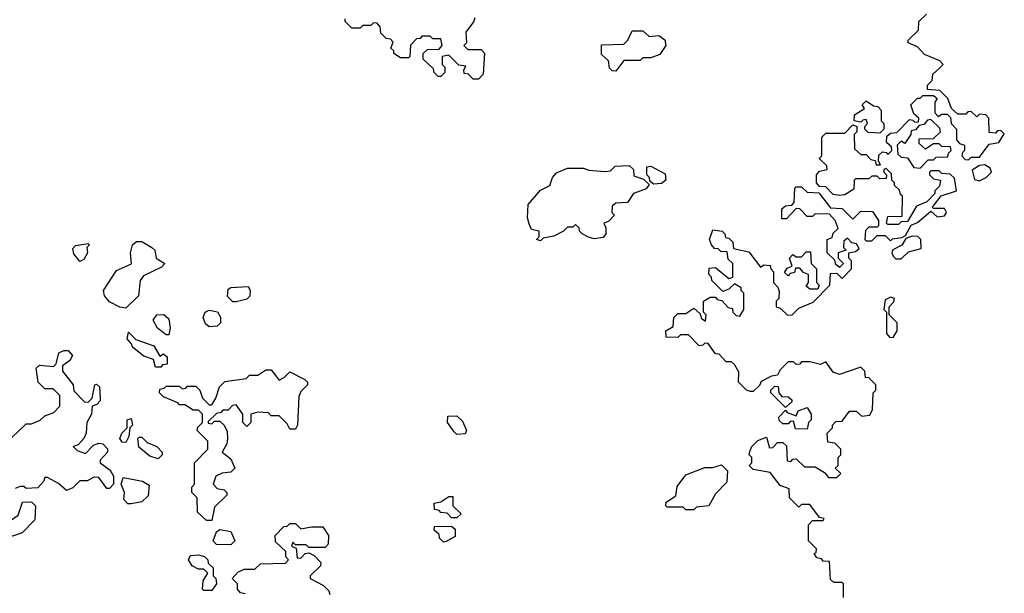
# Model space of a CAD drawing. Extents: x 2386423 to 2568864, y 578392 to 761999.
# Tile 203 of 256: x 2416781 to 2420438, y 699150 to 701281. Entities that reach past the tile are written whole.
import ezdxf

# ---------------------------------------------------------------- set-up
doc = ezdxf.new("R2010")
doc.units = 0

msp = doc.modelspace()

# ---------------------------------------------------------------- linework, layer by layer
at = {"layer": '0CON05XD'}
for points in [[(2418485, 701060), (2418465, 701060), (2418448.3, 701078.3), (2418431.7, 701081.7), (2418430, 701095), (2418438.3, 701108.3), (2418411.7, 701111.7), (2418375, 701150), (2418350, 701145), (2418350, 701115), (2418360, 701105), (2418360, 701085), (2418345, 701070), (2418335, 701070), (2418320, 701085), (2418318.3, 701098.3), (2418280, 701135), (2418280, 701155), (2418295, 701170), (2418338.3, 701171.7), (2418350, 701185), (2418345, 701210), (2418315, 701210), (2418305, 701220), (2418275, 701220), (2418268.3, 701211.7), (2418255, 701210), (2418233, 701187), (2418230, 701145), (2418225, 701140), (2418195, 701140), (2418170, 701155), (2418170, 701165), (2418160, 701175), (2418168.3, 701198.3), (2418158.3, 701208.3), (2418141.7, 701211.7), (2418121.7, 701231.7), (2418120, 701255), (2418108.3, 701268.3), (2418095, 701270), (2418085, 701260), (2418055, 701260), (2418045, 701250), (2418015, 701250), (2418001.7, 701261.7), (2417990, 701275), (2417990, 701285)], [(2418471.7, 701288.3), (2418467, 701273), (2418437.5, 701235), (2418440, 701195), (2418430, 701185), (2418445, 701170), (2418495, 701170), (2418507, 701157), (2418501.7, 701078.3), (2418485, 701060)], [(2419731.7, 699298.3), (2419738.3, 699301.7), (2419740, 699315), (2419710, 699345), (2419710, 699405), (2419725, 699420), (2419765, 699420), (2419768.3, 699428.3), (2419751.7, 699431.7), (2419715, 699480), (2419685, 699480), (2419675, 699470), (2419640, 699505), (2419638.3, 699538.3), (2419605, 699550), (2419568.3, 699598.3), (2419505, 699610), (2419490, 699625), (2419500, 699635), (2419500, 699655), (2419490, 699665), (2419493, 699677), (2419500, 699695), (2419521.7, 699718.3), (2419555, 699730), (2419565, 699690), (2419578.3, 699691.7), (2419595, 699710), (2419615, 699710), (2419628.3, 699698.3), (2419631.7, 699641.7), (2419645, 699640), (2419651.7, 699648.3), (2419665, 699650), (2419695, 699620), (2419735, 699620), (2419769.3, 699599.3), (2419785, 699580), (2419815, 699580), (2419830, 699595), (2419810, 699615), (2419820, 699625), (2419820, 699655), (2419830, 699665), (2419830, 699685), (2419808.3, 699708.3), (2419781.7, 699711.7), (2419780, 699745), (2419800, 699765), (2419800, 699775), (2419811.7, 699788.3), (2419835, 699790), (2419863, 699827), (2419887, 699827), (2419908.3, 699808.3), (2419938.3, 699811.7), (2419947.5, 699832.5), (2419950, 699895), (2419960, 699905), (2419960, 699925), (2419935, 699950), (2419921.7, 699951.7), (2419920, 699975), (2419905, 699990), (2419825, 699962.5), (2419801.7, 699971.7), (2419775, 700010), (2419755, 700000), (2419715, 700010), (2419685, 700010), (2419678.3, 700001.7), (2419665, 700000), (2419655, 700010), (2419635, 700010), (2419605, 699980), (2419595, 699960), (2419573, 699957), (2419535, 699937.5), (2419528.3, 699921.7), (2419505, 699900), (2419495, 699900), (2419480, 699905), (2419450, 699935), (2419451.7, 699971.7), (2419435, 700000), (2419425, 700010), (2419405, 700010), (2419378.3, 700038.3), (2419365, 700040), (2419338.3, 700078.3), (2419325, 700080), (2419318.3, 700071.7), (2419305, 700070), (2419265, 700110), (2419235, 700110), (2419225, 700100), (2419181.7, 700101.7), (2419180, 700125), (2419208.3, 700141.7), (2419210, 700175), (2419225, 700190), (2419255, 700190), (2419285, 700210), (2419308.3, 700188.3), (2419311.7, 700171.7), (2419328.3, 700161.7), (2419330, 700185), (2419320, 700195), (2419320, 700235), (2419345, 700250), (2419365, 700250), (2419371.7, 700241.7), (2419388.3, 700238.3), (2419411.7, 700211.7), (2419428.3, 700208.3), (2419430, 700195), (2419441.7, 700181.7), (2419455, 700180), (2419470, 700205), (2419470, 700265), (2419460, 700275), (2419460, 700285), (2419435, 700300), (2419415, 700280), (2419391.7, 700271.7), (2419351.7, 700311.7), (2419350, 700325), (2419340, 700335), (2419341.7, 700358.3), (2419365, 700360), (2419415, 700320), (2419430, 700325), (2419430, 700375), (2419411.7, 700391.7), (2419408.3, 700418.3), (2419385, 700420), (2419375, 700430), (2419361.7, 700431.7), (2419350, 700445), (2419342.5, 700465), (2419355, 700500), (2419390, 700495), (2419400, 700485), (2419401.7, 700471.7), (2419415, 700470), (2419430, 700455), (2419431.7, 700431.7), (2419488.3, 700418.3), (2419531.7, 700361.7), (2419545, 700370), (2419568.3, 700368.3), (2419570, 700355), (2419580, 700345), (2419580, 700305), (2419597, 700287), (2419601.7, 700271.7), (2419600, 700245), (2419590, 700235), (2419590, 700215), (2419605, 700210), (2419633, 700183), (2419650, 700185), (2419675, 700210), (2419728.3, 700231.7), (2419790, 700295), (2419791.7, 700338.3), (2419815, 700340), (2419835, 700320), (2419870, 700355), (2419870, 700385), (2419860, 700395), (2419860, 700415), (2419885, 700420), (2419898.3, 700431.7), (2419888.3, 700448.3), (2419871.7, 700451.7), (2419855, 700470), (2419841.7, 700458.3), (2419840, 700435), (2419850, 700425), (2419820, 700415), (2419820, 700395), (2419840, 700375), (2419825, 700360), (2419811.7, 700371.7), (2419808.3, 700388.3), (2419780, 700415), (2419780, 700465), (2419798.3, 700471.7), (2419801.7, 700488.3), (2419820, 700505), (2419810, 700535), (2419788.3, 700558.3), (2419735, 700560), (2419725, 700550), (2419705, 700550), (2419678.3, 700578.3), (2419665, 700580), (2419628.3, 700541.7), (2419611.7, 700541.7), (2419611.7, 700578.3), (2419625, 700590), (2419648.3, 700591.7), (2419657.5, 700602.5), (2419660, 700655), (2419665, 700660), (2419685, 700660), (2419705, 700640), (2419748.3, 700638.3), (2419791.7, 700581.7), (2419835, 700580), (2419875, 700540), (2419905, 700570), (2419948.3, 700568.3), (2419970, 700535), (2419970, 700515), (2419965, 700510), (2419935, 700510), (2419922.5, 700497.5), (2419920, 700465), (2419925, 700460), (2419945, 700460), (2419965, 700480), (2419995, 700480), (2420015, 700460), (2420022.5, 700467.5), (2420057.5, 700472.5), (2420070, 700480), (2420091.7, 700518.3), (2420115, 700527.5), (2420165, 700570), (2420188.3, 700548.3), (2420215, 700552.5), (2420222.5, 700565), (2420215, 700580), (2420175, 700580), (2420170, 700585), (2420175, 700590), (2420203, 700627), (2420260, 700645), (2420253, 700693), (2420237, 700707), (2420205, 700710), (2420195, 700720), (2420165, 700720), (2420160, 700715), (2420160, 700705), (2420175, 700690), (2420200, 700685), (2420197, 700663), (2420180, 700645), (2420180, 700635), (2420150, 700605), (2420111.7, 700588.3), (2420078.3, 700531.7), (2420055, 700530), (2420045, 700520), (2420005, 700520), (2420000, 700525), (2420005, 700550), (2420058.3, 700551.7), (2420060, 700625), (2420051.7, 700631.7), (2420048.3, 700648.3), (2420030, 700665), (2420030, 700675), (2420020, 700685), (2420018.3, 700708.3), (2419998.3, 700728.3), (2419990, 700725), (2419990, 700715), (2420000, 700705), (2419998.3, 700691.7), (2419975, 700690), (2419965, 700700), (2419945, 700700), (2419935, 700690), (2419885, 700690), (2419880, 700685), (2419878.3, 700651.7), (2419845, 700630), (2419825, 700627.5), (2419801.7, 700631.7), (2419775, 700660), (2419751.7, 700661.7), (2419740, 700675), (2419740, 700705), (2419751.7, 700718.3), (2419780, 700725), (2419778.3, 700738.3), (2419750, 700765), (2419760, 700775), (2419760, 700845), (2419775, 700860), (2419845, 700860), (2419875, 700890), (2419890, 700885), (2419890, 700865), (2419880, 700855), (2419881.7, 700801.7), (2419905, 700780), (2419925, 700780), (2419941.7, 700761.7), (2419958.3, 700758.3), (2419961.7, 700741.7), (2419978.3, 700741.7), (2419970, 700755), (2419971.7, 700778.3), (2419985, 700790), (2419998.3, 700788.3), (2420005, 700780), (2420020, 700795), (2420018.3, 700808.3), (2420000, 700825), (2420001.7, 700848.3), (2420015, 700860), (2420038.3, 700861.7), (2420085, 700910), (2420098.3, 700908.3), (2420105, 700900), (2420118.3, 700901.7), (2420120, 700915), (2420101.7, 700931.7), (2420090, 700965), (2420115, 700990), (2420125, 700990), (2420135, 701000), (2420175, 701000), (2420188.3, 700988.3), (2420180, 700975), (2420180, 700935), (2420191.7, 700921.7), (2420205, 700930), (2420225, 700930), (2420238.3, 700918.3), (2420240, 700895), (2420260, 700875), (2420260, 700835), (2420271.7, 700821.7), (2420290, 700815), (2420290, 700795), (2420281.7, 700788.3), (2420280, 700775), (2420291.7, 700761.7), (2420305, 700760), (2420315, 700770), (2420345, 700770), (2420381.7, 700818.3), (2420417.5, 700825), (2420437.5, 700857.5), (2420425, 700870), (2420411.7, 700868.3), (2420405, 700860), (2420381.7, 700861.7), (2420380, 700915), (2420368.3, 700928.3), (2420345, 700930), (2420335, 700920), (2420315, 700940), (2420301.7, 700938.3), (2420295, 700930), (2420265, 700930), (2420241.7, 700951.7), (2420228.3, 700988.3), (2420198.3, 701018.3), (2420151.7, 701021.7), (2420151.7, 701038.3), (2420170, 701055), (2420171.7, 701078.3), (2420195, 701100), (2420210, 701115), (2420198.3, 701128.3), (2420141.7, 701151.7), (2420115, 701180), (2420080, 701195), (2420080, 701205), (2420118.3, 701241.7), (2420120, 701275), (2420148.3, 701301.7)], [(2418995, 701090), (2418981.7, 701091.7), (2418971.7, 701101.7), (2418968.3, 701128.3), (2418941.7, 701151.7), (2418941.7, 701188.3), (2419025, 701190), (2419040, 701205), (2419055, 701240), (2419095, 701240), (2419118.3, 701218.3), (2419155, 701222.5), (2419177, 701207), (2419180, 701185), (2419158.3, 701151.7), (2419125, 701140), (2419095, 701140), (2419085, 701130), (2419025, 701130), (2418995, 701090)], [(2419975, 700860), (2419931.7, 700861.7), (2419920, 700875), (2419920, 700885), (2419930, 700895), (2419925, 700910), (2419911.7, 700908.3), (2419905, 700900), (2419880, 700905), (2419881.7, 700928.3), (2419918.3, 700951.7), (2419910, 700965), (2419925, 700980), (2419951.7, 700961.7), (2419968.3, 700958.3), (2419980, 700945), (2419980, 700905), (2419990, 700895), (2419990, 700875), (2419975, 700860)], [(2420125, 700730), (2420155, 700760), (2420175, 700760), (2420185, 700770), (2420228.3, 700771.7), (2420230, 700785), (2420240, 700795), (2420238.3, 700808.3), (2420205, 700810), (2420195, 700820), (2420175, 700820), (2420145, 700800), (2420121.7, 700821.7), (2420121.7, 700838.3), (2420175, 700840), (2420200, 700865), (2420198.3, 700878.3), (2420165, 700910), (2420151.7, 700908.3), (2420138.3, 700891.7), (2420121.7, 700888.3), (2420108.3, 700871.7), (2420091.7, 700868.3), (2420090, 700855), (2420068.3, 700821.7), (2420055, 700830), (2420040, 700815), (2420041.7, 700781.7), (2420055, 700770), (2420078.3, 700768.3), (2420101.7, 700731.7), (2420125, 700730)], [(2418715, 700460), (2418700, 700465), (2418710, 700475), (2418710, 700495), (2418681.7, 700501.7), (2418673, 700523), (2418667.5, 700545), (2418670, 700595), (2418715, 700647.5), (2418750, 700665), (2418760, 700695), (2418775, 700712.5), (2418815, 700730), (2418875, 700730), (2418895, 700722.5), (2418955, 700717.5), (2418975, 700720), (2418993, 700737), (2419045, 700740), (2419060, 700725), (2419061.7, 700701.7), (2419098.3, 700688.3), (2419118.3, 700668.3), (2419107, 700653), (2419060, 700635), (2419038.3, 700601.7), (2418995, 700600), (2418981.7, 700588.3), (2418980, 700565), (2418990, 700555), (2418968.3, 700531.7), (2418950, 700525), (2418957.5, 700507.5), (2418957.5, 700485), (2418948.3, 700471.7), (2418915, 700467.5), (2418893, 700473), (2418870, 700485), (2418860, 700495), (2418858.3, 700508.3), (2418845, 700520), (2418835, 700510), (2418815, 700510), (2418800, 700495), (2418765, 700477.5), (2418725, 700470), (2418715, 700460)], [(2419135, 700670), (2419121.7, 700681.7), (2419120, 700695), (2419110, 700705), (2419110, 700735), (2419125, 700737.5), (2419178.3, 700708.3), (2419180, 700685), (2419165, 700672.5), (2419135, 700670)], [(2420345, 700682.5), (2420370, 700695), (2420390, 700715), (2420385, 700730), (2420365, 700742.5), (2420345, 700740), (2420318.3, 700721.7), (2420327, 700687), (2420345, 700682.5)], [(2420055, 700392.5), (2420081.7, 700418.3), (2420128.3, 700431.7), (2420127.5, 700465), (2420116.2, 700476.2), (2420095, 700477.5), (2420071.7, 700468.3), (2420056.7, 700443.3), (2420023.3, 700426.7), (2420020, 700415), (2420025, 700402.5), (2420035, 700393.3), (2420055, 700392.5)], [(2417005, 700382.5), (2416981.7, 700411.7), (2416978.3, 700431.7), (2416988.3, 700441.7), (2417035, 700450), (2417040, 700445), (2417030, 700435), (2417032.5, 700415), (2417019.3, 700390.7), (2417005, 700382.5)], [(2417175, 700210), (2417153, 700213), (2417115, 700233.3), (2417096.7, 700255), (2417092.5, 700275), (2417140.7, 700349.3), (2417196.4, 700373.6), (2417192.5, 700415), (2417200, 700445), (2417215, 700456.7), (2417235, 700456.7), (2417272.5, 700435), (2417282.5, 700425), (2417287.5, 700395), (2417320, 700375), (2417308.3, 700361.7), (2417240.7, 700329.3), (2417228.3, 700311.7), (2417222.5, 700255), (2417175, 700210)], [(2419745, 700280), (2419715, 700280), (2419701.7, 700291.7), (2419710, 700305), (2419710, 700335), (2419691.7, 700341.7), (2419678.3, 700358.3), (2419661.7, 700358.3), (2419658.3, 700341.7), (2419641.7, 700338.3), (2419635, 700330), (2419621.7, 700341.7), (2419631.7, 700358.3), (2419650, 700365), (2419640, 700395), (2419651.7, 700408.3), (2419665, 700400), (2419685, 700400), (2419701.7, 700418.3), (2419718.3, 700418.3), (2419720, 700375), (2419740, 700355), (2419740, 700305), (2419750, 700295), (2419745, 700280)], [(2417585, 700232.5), (2417573, 700233), (2417553, 700253), (2417555, 700280), (2417565, 700286.7), (2417630, 700290), (2417636.7, 700276.7), (2417636.1, 700253.9), (2417625, 700242.5), (2417585, 700232.5)], [(2420025, 700100), (2420040, 700125), (2420040, 700155), (2420010, 700185), (2420010, 700215), (2420027, 700233), (2420030, 700245), (2420015, 700250), (2419995, 700240), (2419990, 700205), (2420000, 700195), (2420000, 700115), (2420011.7, 700101.7), (2420025, 700100)], [(2417335, 700110), (2417325, 700110), (2417292.5, 700135), (2417277.5, 700165), (2417290, 700185), (2417316.4, 700186.4), (2417335, 700170), (2417340, 700135), (2417335, 700110)], [(2417485, 700140), (2417471.7, 700151.7), (2417462.5, 700175), (2417470, 700195), (2417485, 700202.5), (2417516.4, 700196.4), (2417526.4, 700176.4), (2417527.5, 700155), (2417515, 700142.5), (2417485, 700140)], [(2417305, 699990), (2417285, 699990), (2417278.3, 700018.3), (2417241.7, 700031.7), (2417200, 700065), (2417197, 700077), (2417180, 700095), (2417185, 700120), (2417213, 700093), (2417279.3, 700069.3), (2417301.7, 700031.7), (2417315, 700040), (2417328.3, 700028.3), (2417328.3, 700001.7), (2417311.7, 699998.3), (2417305, 699990)], [(2416751.7, 699728.3), (2416805, 699780), (2416825, 699780), (2416857, 699793), (2416875, 699810), (2416908.3, 699821.7), (2416930, 699845), (2416930, 699885), (2416905, 699910), (2416875, 699910), (2416850, 699935), (2416843, 699987), (2416855, 699997.5), (2416907, 699993), (2416917, 700003), (2416927, 700043), (2416945, 700052.5), (2416961.7, 700051.7), (2416977, 700033), (2416967.5, 700015), (2416940, 699995), (2416940, 699975), (2416980, 699925), (2416981.7, 699901.7), (2417021.7, 699861.7), (2417035, 699860), (2417050, 699875), (2417060, 699925), (2417067, 699927), (2417077, 699917), (2417080, 699875), (2417080, 699865), (2417068.3, 699851.7), (2417050, 699845), (2417047.5, 699815), (2417030, 699785), (2417027.5, 699745), (2417020, 699725), (2416998.3, 699701.7), (2416980, 699695), (2416995, 699680), (2417025, 699670), (2417055, 699700), (2417075, 699707.5), (2417090, 699705), (2417107, 699687), (2417107.5, 699675), (2417080, 699645), (2417080, 699635), (2417117, 699607), (2417130, 699585), (2417130, 699555), (2417115, 699540), (2417105, 699540), (2417075, 699580), (2417058.3, 699581.7), (2417031.7, 699568.3), (2417005, 699567.5), (2416978.3, 699541.7), (2416955, 699532.5), (2416925, 699557.5), (2416885, 699580), (2416875, 699580), (2416870, 699565), (2416848.3, 699541.7), (2416805, 699540), (2416797, 699547), (2416783, 699547), (2416765, 699540)], [(2417495, 699420), (2417475, 699420), (2417441.7, 699451.7), (2417440, 699505), (2417420, 699525), (2417420, 699545), (2417430, 699555), (2417430, 699635), (2417480, 699685), (2417480, 699715), (2417440, 699755), (2417443, 699767), (2417460, 699785), (2417460, 699815), (2417445, 699830), (2417425, 699830), (2417395, 699850), (2417375, 699850), (2417368.3, 699858.3), (2417315, 699880), (2417300, 699895), (2417301.7, 699908.3), (2417318.3, 699911.7), (2417325, 699920), (2417375, 699920), (2417385, 699910), (2417398.3, 699911.7), (2417405, 699920), (2417435, 699920), (2417450, 699905), (2417460, 699875), (2417485, 699850), (2417495, 699850), (2417510, 699875), (2417523, 699917), (2417543, 699937), (2417621.7, 699948.3), (2417635, 699960), (2417665, 699960), (2417695, 699980), (2417715, 699980), (2417745, 699942.5), (2417765, 699952.5), (2417785, 699972.5), (2417840, 699945), (2417850, 699935), (2417850, 699925), (2417825, 699900), (2417818.3, 699881.7), (2417812.5, 699775), (2417805, 699760), (2417785, 699760), (2417775, 699780), (2417745, 699810), (2417715, 699810), (2417705, 699820), (2417665, 699822.5), (2417640, 699815), (2417640, 699785), (2417625, 699770), (2417610, 699785), (2417610, 699815), (2417585, 699850), (2417571.7, 699848.3), (2417555, 699830), (2417535, 699830), (2417528.3, 699821.7), (2417511.7, 699818.3), (2417481.7, 699788.3), (2417481.7, 699781.7), (2417495, 699780), (2417505, 699790), (2417525, 699790), (2417540, 699775), (2417551.7, 699751.7), (2417552.5, 699725), (2417550, 699705), (2417532.5, 699675), (2417565, 699650), (2417580, 699615), (2417565, 699600), (2417533, 699597), (2417510, 699585), (2417500, 699555), (2417515, 699540), (2417540, 699535), (2417550, 699525), (2417550, 699515), (2417505, 699470), (2417495, 699420)], [(2419625, 699840), (2419570, 699895), (2419570, 699905), (2419585, 699920), (2419598.3, 699918.3), (2419600, 699895), (2419611.7, 699881.7), (2419635, 699880), (2419648.3, 699868.3), (2419648.3, 699861.7), (2419625, 699840)], [(2418405, 699740), (2418395, 699750), (2418370, 699785), (2418371.7, 699808.3), (2418405, 699810), (2418425, 699790), (2418440, 699755), (2418435, 699742.5), (2418405, 699740)], [(2419705, 699760), (2419661.7, 699761.7), (2419655, 699790), (2419641.7, 699788.3), (2419635, 699780), (2419615, 699780), (2419601.7, 699791.7), (2419600, 699805), (2419625, 699830), (2419631.7, 699821.7), (2419665, 699810), (2419671.7, 699828.3), (2419705, 699840), (2419720, 699815), (2419720, 699795), (2419710, 699785), (2419705, 699760)], [(2417175, 699710), (2417161.7, 699711.7), (2417152.5, 699725), (2417160, 699745), (2417180, 699765), (2417180, 699795), (2417195, 699800), (2417200, 699775), (2417190, 699765), (2417187, 699733), (2417175, 699710)], [(2417295, 699650), (2417265, 699660), (2417223.6, 699693.6), (2417220, 699725), (2417225, 699730), (2417235, 699730), (2417255, 699710), (2417290, 699695), (2417310, 699675), (2417310, 699665), (2417295, 699650)], [(2419285, 699460), (2419255, 699460), (2419245, 699470), (2419185, 699470), (2419180, 699475), (2419181.7, 699488.3), (2419218.3, 699511.7), (2419223, 699547), (2419255, 699590), (2419325, 699617.5), (2419355, 699617.5), (2419387, 699627), (2419410, 699605), (2419407, 699563), (2419365, 699520), (2419340, 699475), (2419295, 699470), (2419285, 699460)], [(2417195, 699482.5), (2417183, 699483), (2417168.3, 699498.3), (2417170, 699525), (2417157.5, 699555), (2417165, 699580), (2417237, 699567), (2417261.7, 699551.7), (2417258.3, 699511.7), (2417235, 699490), (2417195, 699482.5)], [(2416755, 699362.5), (2416725, 699370), (2416710, 699385), (2416710, 699395), (2416775, 699440), (2416791.7, 699488.3), (2416825, 699490), (2416840, 699475), (2416837, 699423), (2416790, 699375), (2416755, 699362.5)], [(2418405, 699430), (2418385, 699430), (2418368.3, 699448.3), (2418345, 699450), (2418338.3, 699458.3), (2418321.7, 699461.7), (2418320, 699485), (2418345, 699490), (2418375, 699510), (2418390, 699510), (2418390, 699475), (2418420, 699445), (2418405, 699430)], [(2417618.3, 699148.3), (2417601.7, 699151.7), (2417590, 699165), (2417590, 699185), (2417570, 699205), (2417591.7, 699228.3), (2417615, 699240), (2417655, 699240), (2417675, 699260), (2417768.3, 699261.7), (2417780, 699275), (2417770, 699285), (2417770, 699305), (2417731.7, 699341.7), (2417730, 699365), (2417761.7, 699398.3), (2417775, 699400), (2417785, 699410), (2417805, 699410), (2417825, 699390), (2417865, 699397.5), (2417907, 699397), (2417927.5, 699365), (2417927, 699333), (2417915, 699320), (2417855, 699320), (2417845, 699330), (2417805, 699330), (2417795, 699340), (2417790, 699325), (2417808.3, 699318.3), (2417811.7, 699281.7), (2417825, 699280), (2417841.7, 699298.3), (2417855, 699300), (2417875, 699290), (2417900, 699265), (2417898.3, 699251.7), (2417860, 699215), (2417860, 699205), (2417909.3, 699179.3), (2417928.8, 699158.8), (2417932.5, 699145)], [(2417565, 699330), (2417511.7, 699331.7), (2417500, 699345), (2417511.7, 699378.3), (2417525, 699387.5), (2417565, 699380), (2417580, 699345), (2417565, 699330)], [(2418355, 699340), (2418340, 699355), (2418338.3, 699368.3), (2418320, 699385), (2418321.7, 699398.3), (2418385, 699400), (2418398.3, 699388.3), (2418398.3, 699361.7), (2418365, 699342.5), (2418355, 699340)], [(2419840, 699135), (2419840, 699185), (2419835, 699190), (2419805, 699190), (2419791.7, 699201.7), (2419788.3, 699268.3), (2419765, 699270), (2419758.3, 699278.3), (2419741.7, 699281.7), (2419731.7, 699298.3)], [(2417495, 699160), (2417465, 699160), (2417460, 699165), (2417463, 699197), (2417480, 699225), (2417465, 699240), (2417445, 699240), (2417421.7, 699251.7), (2417407.5, 699275), (2417415, 699290), (2417445, 699292.5), (2417467, 699287), (2417480, 699275), (2417481.7, 699261.7), (2417500, 699245), (2417500, 699215), (2417510, 699205), (2417512.5, 699185), (2417495, 699160)]]:
    msp.add_lwpolyline(points, dxfattribs=at)

doc.saveas('drawing.dxf')
